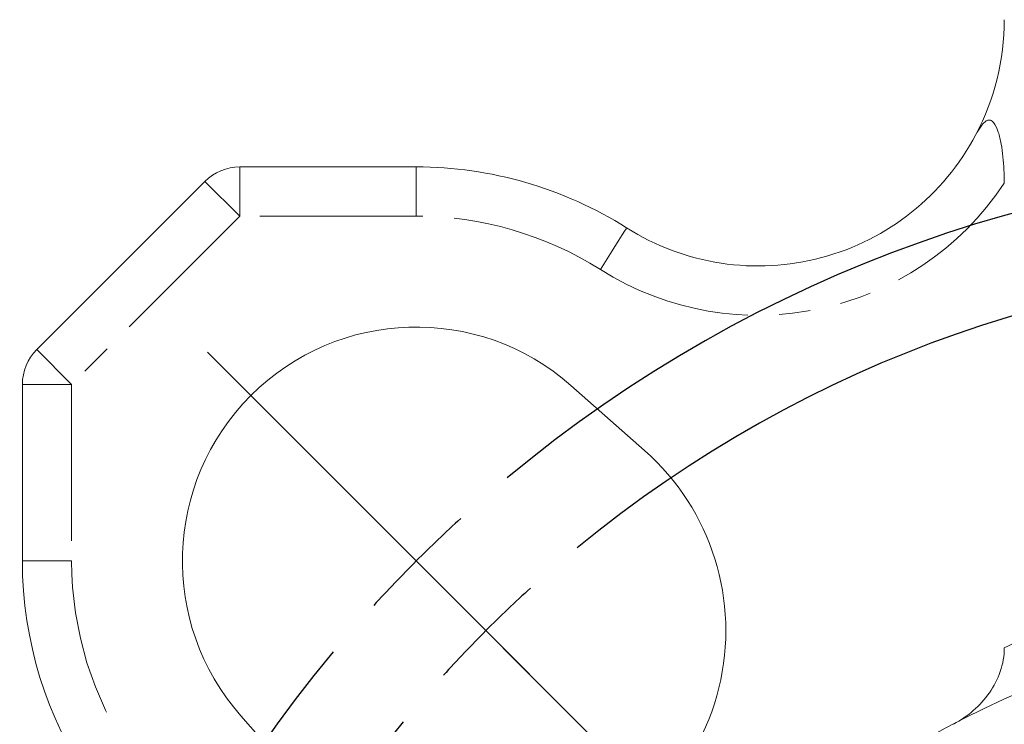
# Model space of a CAD drawing. Header units: millimetres. Extents: x -68 to 153, y 78 to 418.
# Tile 3 of 32: x -64 to -24, y 286 to 315. Entities that reach past the tile are written whole.
import ezdxf

# ---------------------------------------------------------------- set-up
doc = ezdxf.new("R2010")
doc.units = ezdxf.units.MM
doc.linetypes.add('PHANTOM', pattern=[12.7, 6.35, -1.27, 1.27, -1.27, 1.27, -1.27])
doc.layers.add('FOND_DE_PLAN', color=7, linetype='Continuous')

# ---------------------------------------------------------------- blocks, each defined once
blk = doc.blocks.new('SW_CENTERMARKSYMBOL_2')
at = {"layer": 'FOND_DE_PLAN', "color": 0}
for p, q in [((-3.536, 3.536), (-8.485, 8.485)), ((-0.707, 0.707), (-5.834, 5.834)), ((0, 0), (-1.768, 1.768)), ((0, 0), (1.768, -1.768)), ((2.828, -2.828), (1.061, -1.061)), ((2.828, -2.828), (4.596, -4.596)), ((3.536, -3.536), (8.485, -8.485)), ((6.364, -6.364), (11.49, -11.49))]:
    blk.add_line(p, q, dxfattribs=at)
for radius, start, end in [(55, 50.2087, 129.7913), (51, 50.6172, 129.3828), (55, 132.3956, 135), (55, 135, 137.6044), (51, 132.1914, 135), (51, 135, 137.8086), (55, 140.2087, 219.7913), (51, 140.6172, 39.3828)]:
    blk.add_arc((38.891, -38.891), radius, start, end, dxfattribs=at)

msp = doc.modelspace()

# ---------------------------------------------------------------- linework, layer by layer
at = {"color": 7, "linetype": 'Continuous', "lineweight": 15}
for p, q in [((-54.854, 308.91), (-47.682, 308.91)), ((-63.096, 301.496), (-56.268, 308.325)), ((-63.682, 292.91), (-63.682, 300.082)), ((-38.404, 297.394), (-41.398, 300.035)), ((-54.806, 286.626), (-52.165, 283.632))]:
    msp.add_line(p, q, dxfattribs=at)
at = {"color": 8, "linetype": 'PHANTOM', "lineweight": 0}
for p, q in [((-54.854, 306.91), (-54.854, 308.91)), ((-47.682, 306.91), (-47.682, 308.91)), ((-54.854, 306.91), (-56.268, 308.325)), ((-54.854, 306.91), (-61.682, 300.082)), ((-47.682, 306.91), (-54.854, 306.91)), ((-61.682, 300.082), (-63.096, 301.496)), ((-63.682, 300.082), (-61.682, 300.082)), ((-61.682, 300.082), (-61.682, 292.91)), ((-63.682, 292.91), (-61.682, 292.91))]:
    msp.add_line(p, q, dxfattribs=at)
at = {"color": 8, "linetype": 'PHANTOM', "lineweight": 0, "flags": 128}
msp.add_lwpolyline([(-40.202, 304.745), (-39.994, 305.075), (-39.793, 305.392), (-39.609, 305.684), (-39.447, 305.94), (-39.314, 306.151), (-39.215, 306.307), (-39.154, 306.403), (-39.134, 306.435)], dxfattribs=at)
at = {"color": 7, "linetype": 'Continuous', "lineweight": 15}
for radius in [36.5, 32.5]:
    msp.add_circle((-8.791, 254.02), radius, dxfattribs=at)
for centre, radius, start, end in [((-33.791, 314.889), 10, 332.1937, 0), ((-33.791, 314.889), 10, 237.706, 332.1937), ((-54.854, 306.91), 2, 90, 135), ((-47.682, 292.91), 16, 57.706, 90), ((-47.682, 292.91), 9.5, 48.5833, 221.4167), ((-61.682, 300.082), 2, 135, 180), ((-44.854, 290.082), 9.75, 221.4167, 48.5833), ((-47.682, 292.91), 16, 180, 248.0248)]:
    msp.add_arc(centre, radius, start, end, dxfattribs=at)
at = {"color": 8, "linetype": 'PHANTOM', "lineweight": 0}
for centre, radius, start, end in [((-33.791, 314.889), 12, 237.706, 326.4427), ((-47.682, 292.91), 14, 57.706, 90), ((-47.682, 292.91), 14, 180, 248.0248), ((-6.193, 254.02), 39.5, 112.8931, 116.4567)]:
    msp.add_arc(centre, radius, start, end, dxfattribs=at)
at = {"color": 7, "linetype": 'Continuous', "lineweight": 15}
for points, knots in [([(-23.791, 308.255), (-23.791, 308.617), (-23.808, 308.973), (-23.863, 309.496), (-23.887, 309.668), (-23.948, 310.008), (-23.987, 310.175), (-24.085, 310.479), (-24.147, 310.622), (-24.265, 310.76), (-24.309, 310.792), (-24.399, 310.818), (-24.445, 310.813), (-24.534, 310.776), (-24.577, 310.744), (-24.659, 310.665), (-24.698, 310.619), (-24.811, 310.467), (-24.88, 310.348), (-24.946, 310.224)], [0, 0, 0, 0, 0.25, 0.25, 0.375, 0.375, 0.5, 0.5, 0.625, 0.625, 0.6875, 0.6875, 0.75, 0.75, 0.8125, 0.8125, 0.875, 0.875, 1, 1, 1, 1]), ([(-25.853, 286.286), (-25.563, 286.44), (-25.296, 286.623), (-24.807, 287.046), (-24.583, 287.292), (-24.212, 287.823), (-24.063, 288.109), (-23.849, 288.731), (-23.791, 289.053), (-23.791, 289.383)], [0, 0, 0, 0, 0.25, 0.25, 0.5, 0.5, 0.75, 0.75, 1, 1, 1, 1])]:
    msp.add_open_spline(points, degree=3, knots=knots, dxfattribs=at)

# ---------------------------------------------------------------- block references
at = {"layer": 'FOND_DE_PLAN', "color": 7}
msp.add_blockref('SW_CENTERMARKSYMBOL_2', (-47.682, 292.91), dxfattribs=at)

doc.saveas('drawing.dxf')
